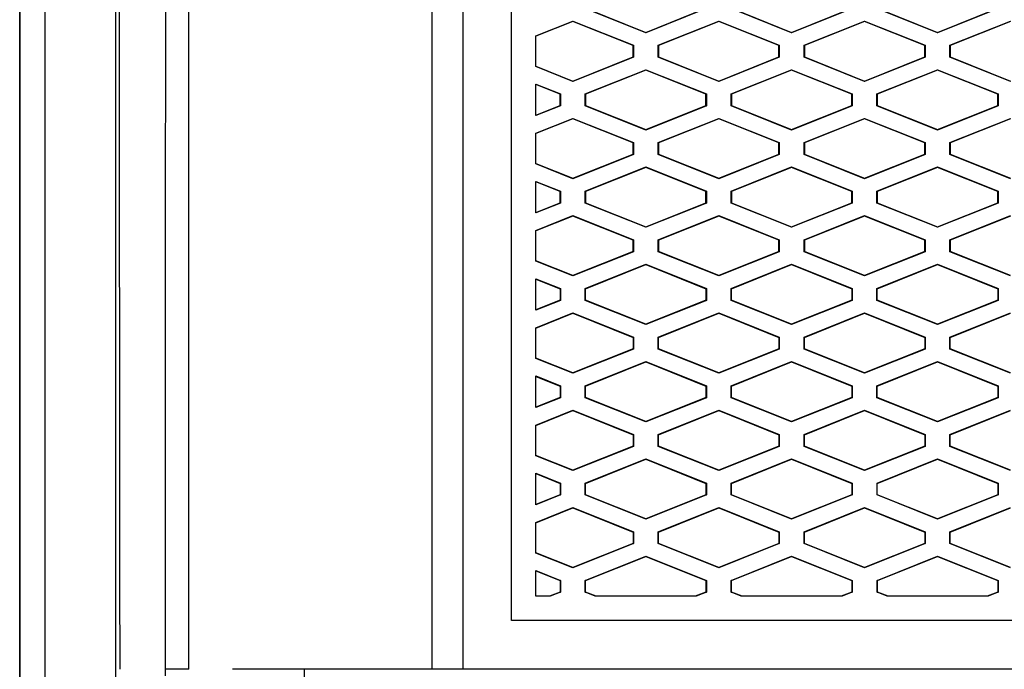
# Model space of a CAD drawing. Header units: millimetres. Extents: x -0.43 to 1.28, y -0.94 to 1.34.
# Tile 63 of 177: x 0.2464 to 0.2869, y 0.3258 to 0.3525. Entities that reach past the tile are written whole.
import ezdxf

# ---------------------------------------------------------------- set-up
doc = ezdxf.new("R2010")
doc.units = ezdxf.units.MM

msp = doc.modelspace()

# ---------------------------------------------------------------- linework, layer by layer
at = {"color": 7, "linetype": 'Continuous', "lineweight": 25}
for p, q in [((0.264615, 0.377079), (0.264616, 0.325797)), ((0.266616, 0.327797), (0.266615, 0.375707)), ((0.272137, 0.351967), (0.269646, 0.352963)), ((0.26966, 0.352973), (0.272137, 0.351982)), ((0.272137, 0.351982), (0.274613, 0.352973)), ((0.274627, 0.352963), (0.272137, 0.351967)), ((0.278137, 0.351967), (0.275646, 0.352963)), ((0.27566, 0.352973), (0.278137, 0.351982)), ((0.278137, 0.351982), (0.280613, 0.352973)), ((0.280627, 0.352963), (0.278137, 0.351967)), ((0.284137, 0.351967), (0.281646, 0.352963)), ((0.28166, 0.352973), (0.284137, 0.351982)), ((0.284137, 0.351982), (0.286613, 0.352973)), ((0.286627, 0.352963), (0.284137, 0.351967)), ((0.267616, 0.351838), (0.269137, 0.352447)), ((0.269137, 0.352431), (0.267616, 0.351823)), ((0.269137, 0.352447), (0.271627, 0.35145)), ((0.269137, 0.352447), (0.269137, 0.352431)), ((0.271614, 0.351441), (0.269137, 0.352431)), ((0.272646, 0.35145), (0.275137, 0.352447)), ((0.275137, 0.352432), (0.27266, 0.351441)), ((0.275137, 0.352447), (0.277627, 0.35145)), ((0.275137, 0.352447), (0.275137, 0.352432)), ((0.277614, 0.351441), (0.275137, 0.352432)), ((0.278646, 0.35145), (0.281137, 0.352447)), ((0.281137, 0.352432), (0.27866, 0.351441)), ((0.281137, 0.352447), (0.283627, 0.35145)), ((0.281137, 0.352447), (0.281137, 0.352432)), ((0.283614, 0.351441), (0.281137, 0.352432)), ((0.284646, 0.351451), (0.287137, 0.352447)), ((0.287137, 0.352432), (0.28466, 0.351441)), ((0.272137, 0.351967), (0.272137, 0.351982)), ((0.278137, 0.351982), (0.278137, 0.351967)), ((0.284137, 0.351982), (0.284137, 0.351967)), ((0.267616, 0.350575), (0.267616, 0.351838)), ((0.271614, 0.351441), (0.271627, 0.35145)), ((0.271614, 0.350973), (0.271614, 0.351441)), ((0.271627, 0.35145), (0.271627, 0.350963)), ((0.272646, 0.350963), (0.272646, 0.35145)), ((0.27266, 0.351441), (0.272646, 0.35145)), ((0.27266, 0.351441), (0.27266, 0.350973)), ((0.277614, 0.351441), (0.277627, 0.35145)), ((0.277614, 0.350973), (0.277614, 0.351441)), ((0.277627, 0.35145), (0.277627, 0.350963)), ((0.278646, 0.350963), (0.278646, 0.35145)), ((0.27866, 0.351441), (0.278646, 0.35145)), ((0.27866, 0.351441), (0.27866, 0.350973)), ((0.283614, 0.351441), (0.283627, 0.35145)), ((0.283614, 0.350973), (0.283614, 0.351441)), ((0.283627, 0.35145), (0.283627, 0.350963)), ((0.284646, 0.350963), (0.284646, 0.351451)), ((0.28466, 0.351441), (0.284646, 0.351451)), ((0.28466, 0.351441), (0.28466, 0.350973)), ((0.269137, 0.349982), (0.271614, 0.350973)), ((0.271627, 0.350963), (0.269137, 0.349967)), ((0.271614, 0.350973), (0.271627, 0.350963)), ((0.27266, 0.350973), (0.272646, 0.350963)), ((0.275137, 0.349967), (0.272646, 0.350963)), ((0.27266, 0.350973), (0.275137, 0.349982)), ((0.275137, 0.349982), (0.277614, 0.350973)), ((0.277627, 0.350963), (0.275137, 0.349967)), ((0.277614, 0.350973), (0.277627, 0.350963)), ((0.27866, 0.350973), (0.278646, 0.350963)), ((0.281137, 0.349967), (0.278646, 0.350963)), ((0.27866, 0.350973), (0.281137, 0.349982)), ((0.281137, 0.349982), (0.283614, 0.350973)), ((0.283627, 0.350963), (0.281137, 0.349967)), ((0.283614, 0.350973), (0.283627, 0.350963)), ((0.28466, 0.350973), (0.284646, 0.350963)), ((0.287137, 0.349967), (0.284646, 0.350963)), ((0.28466, 0.350973), (0.287137, 0.349982)), ((0.267616, 0.35059), (0.269137, 0.349982)), ((0.269137, 0.349967), (0.267616, 0.350575)), ((0.269646, 0.34945), (0.272137, 0.350447)), ((0.272137, 0.350432), (0.26966, 0.349441)), ((0.272137, 0.350447), (0.274628, 0.34945)), ((0.272137, 0.350432), (0.272137, 0.350447)), ((0.274614, 0.349441), (0.272137, 0.350432)), ((0.275646, 0.34945), (0.278137, 0.350447)), ((0.278137, 0.350432), (0.27566, 0.349441)), ((0.278137, 0.350447), (0.280628, 0.349451)), ((0.278137, 0.350432), (0.278137, 0.350447)), ((0.280614, 0.349441), (0.278137, 0.350432)), ((0.281646, 0.349451), (0.284137, 0.350447)), ((0.284137, 0.350432), (0.28166, 0.349441)), ((0.284137, 0.350447), (0.286628, 0.349451)), ((0.284137, 0.350432), (0.284137, 0.350447)), ((0.286614, 0.349441), (0.284137, 0.350432)), ((0.269137, 0.349982), (0.269137, 0.349967)), ((0.275137, 0.349982), (0.275137, 0.349967)), ((0.281137, 0.349982), (0.281137, 0.349967)), ((0.267616, 0.349855), (0.268628, 0.34945)), ((0.267616, 0.348558), (0.267616, 0.349855)), ((0.268614, 0.349441), (0.267616, 0.34984)), ((0.268628, 0.34945), (0.268614, 0.349441)), ((0.268614, 0.348973), (0.268614, 0.349441)), ((0.268628, 0.34945), (0.268628, 0.348963)), ((0.269646, 0.348963), (0.269646, 0.34945)), ((0.26966, 0.349441), (0.269646, 0.34945)), ((0.26966, 0.349441), (0.26966, 0.348973)), ((0.274614, 0.349441), (0.274628, 0.34945)), ((0.274614, 0.348973), (0.274614, 0.349441)), ((0.274628, 0.34945), (0.274628, 0.348963)), ((0.275646, 0.348963), (0.275646, 0.34945)), ((0.27566, 0.349441), (0.275646, 0.34945)), ((0.27566, 0.349441), (0.27566, 0.348973)), ((0.280628, 0.349451), (0.280614, 0.349441)), ((0.280614, 0.348973), (0.280614, 0.349441)), ((0.280628, 0.349451), (0.280628, 0.348963)), ((0.281646, 0.348963), (0.281646, 0.349451)), ((0.28166, 0.349441), (0.281646, 0.349451)), ((0.28166, 0.349441), (0.28166, 0.348973)), ((0.286628, 0.349451), (0.286614, 0.349441)), ((0.286614, 0.348973), (0.286614, 0.349441)), ((0.286628, 0.349451), (0.286628, 0.348963)), ((0.267616, 0.348573), (0.268614, 0.348973)), ((0.268628, 0.348963), (0.267616, 0.348558)), ((0.268614, 0.348973), (0.268628, 0.348963)), ((0.26966, 0.348973), (0.269646, 0.348963)), ((0.272137, 0.347967), (0.269646, 0.348963)), ((0.26966, 0.348973), (0.272137, 0.347982)), ((0.272137, 0.347982), (0.274614, 0.348973)), ((0.274628, 0.348963), (0.272137, 0.347967)), ((0.274614, 0.348973), (0.274628, 0.348963)), ((0.275646, 0.348963), (0.27566, 0.348973)), ((0.278137, 0.347967), (0.275646, 0.348963)), ((0.27566, 0.348973), (0.278137, 0.347982)), ((0.278137, 0.347982), (0.280614, 0.348973)), ((0.280628, 0.348963), (0.278137, 0.347967)), ((0.280614, 0.348973), (0.280628, 0.348963)), ((0.281646, 0.348963), (0.28166, 0.348973)), ((0.284137, 0.347967), (0.281646, 0.348963)), ((0.28166, 0.348973), (0.284137, 0.347982)), ((0.284137, 0.347982), (0.286614, 0.348973)), ((0.286628, 0.348963), (0.284137, 0.347967)), ((0.286614, 0.348973), (0.286628, 0.348963)), ((0.267616, 0.347838), (0.269137, 0.348447)), ((0.269137, 0.348431), (0.267616, 0.347823)), ((0.269137, 0.348447), (0.271628, 0.34745)), ((0.269137, 0.348447), (0.269137, 0.348431)), ((0.271614, 0.347441), (0.269137, 0.348431)), ((0.272646, 0.34745), (0.275137, 0.348447)), ((0.275137, 0.348432), (0.27266, 0.347441)), ((0.275137, 0.348447), (0.277628, 0.34745)), ((0.275137, 0.348447), (0.275137, 0.348432)), ((0.277614, 0.347441), (0.275137, 0.348432)), ((0.278646, 0.34745), (0.281137, 0.348447)), ((0.281137, 0.348432), (0.27866, 0.347441)), ((0.281137, 0.348447), (0.283628, 0.34745)), ((0.281137, 0.348447), (0.281137, 0.348432)), ((0.283614, 0.347441), (0.281137, 0.348432)), ((0.284646, 0.347451), (0.287137, 0.348447)), ((0.287137, 0.348432), (0.28466, 0.347441)), ((0.272137, 0.347967), (0.272137, 0.347982)), ((0.278137, 0.347982), (0.278137, 0.347967)), ((0.284137, 0.347982), (0.284137, 0.347967)), ((0.267616, 0.346575), (0.267616, 0.347838)), ((0.271614, 0.347441), (0.271628, 0.34745)), ((0.271614, 0.346973), (0.271614, 0.347441)), ((0.271628, 0.34745), (0.271628, 0.346963)), ((0.272646, 0.346963), (0.272646, 0.34745)), ((0.27266, 0.347441), (0.272646, 0.34745)), ((0.27266, 0.347441), (0.27266, 0.346973)), ((0.277614, 0.347441), (0.277628, 0.34745)), ((0.277614, 0.346973), (0.277614, 0.347441)), ((0.277628, 0.34745), (0.277628, 0.346963)), ((0.278646, 0.346963), (0.278646, 0.34745)), ((0.27866, 0.347441), (0.278646, 0.34745)), ((0.27866, 0.347441), (0.27866, 0.346973)), ((0.283614, 0.347441), (0.283628, 0.34745)), ((0.283614, 0.346973), (0.283614, 0.347441)), ((0.283628, 0.34745), (0.283628, 0.346963)), ((0.284646, 0.346963), (0.284646, 0.347451)), ((0.28466, 0.347441), (0.284646, 0.347451)), ((0.28466, 0.347441), (0.28466, 0.346973)), ((0.269137, 0.345982), (0.271614, 0.346973)), ((0.271628, 0.346963), (0.269137, 0.345967)), ((0.271614, 0.346973), (0.271628, 0.346963)), ((0.27266, 0.346973), (0.272646, 0.346963)), ((0.275137, 0.345967), (0.272646, 0.346963)), ((0.27266, 0.346973), (0.275137, 0.345982)), ((0.275137, 0.345982), (0.277614, 0.346973)), ((0.277628, 0.346963), (0.275137, 0.345967)), ((0.277614, 0.346973), (0.277628, 0.346963)), ((0.27866, 0.346973), (0.278646, 0.346963)), ((0.281137, 0.345967), (0.278646, 0.346963)), ((0.27866, 0.346973), (0.281137, 0.345982)), ((0.281137, 0.345982), (0.283614, 0.346973)), ((0.283628, 0.346963), (0.281137, 0.345967)), ((0.283614, 0.346973), (0.283628, 0.346963)), ((0.28466, 0.346973), (0.284646, 0.346963)), ((0.287137, 0.345967), (0.284646, 0.346963)), ((0.28466, 0.346973), (0.287137, 0.345982)), ((0.267616, 0.34659), (0.269137, 0.345982)), ((0.269137, 0.345967), (0.267616, 0.346575)), ((0.269646, 0.34545), (0.272137, 0.346447)), ((0.272137, 0.346432), (0.26966, 0.345441)), ((0.272137, 0.346447), (0.274628, 0.34545)), ((0.272137, 0.346432), (0.272137, 0.346447)), ((0.274614, 0.345441), (0.272137, 0.346432)), ((0.275646, 0.34545), (0.278137, 0.346447)), ((0.278137, 0.346432), (0.27566, 0.345441)), ((0.278137, 0.346447), (0.280628, 0.345451)), ((0.278137, 0.346432), (0.278137, 0.346447)), ((0.280614, 0.345441), (0.278137, 0.346432)), ((0.281646, 0.345451), (0.284137, 0.346447)), ((0.284137, 0.346432), (0.28166, 0.345441)), ((0.284137, 0.346447), (0.286628, 0.345451)), ((0.284137, 0.346432), (0.284137, 0.346447)), ((0.286614, 0.345441), (0.284137, 0.346432)), ((0.267616, 0.345855), (0.268628, 0.34545)), ((0.267616, 0.344558), (0.267616, 0.345855)), ((0.268614, 0.345441), (0.267616, 0.34584)), ((0.269137, 0.345982), (0.269137, 0.345967)), ((0.275137, 0.345982), (0.275137, 0.345967)), ((0.281137, 0.345982), (0.281137, 0.345967)), ((0.268628, 0.34545), (0.268614, 0.345441)), ((0.268614, 0.344973), (0.268614, 0.345441)), ((0.268628, 0.34545), (0.268628, 0.344963)), ((0.269646, 0.344963), (0.269646, 0.34545)), ((0.26966, 0.345441), (0.269646, 0.34545)), ((0.26966, 0.345441), (0.26966, 0.344973)), ((0.274614, 0.345441), (0.274628, 0.34545)), ((0.274614, 0.344973), (0.274614, 0.345441)), ((0.274628, 0.34545), (0.274628, 0.344963)), ((0.275646, 0.344963), (0.275646, 0.34545)), ((0.27566, 0.345441), (0.275646, 0.34545)), ((0.27566, 0.345441), (0.27566, 0.344973)), ((0.280628, 0.345451), (0.280614, 0.345441)), ((0.280614, 0.344973), (0.280614, 0.345441)), ((0.280628, 0.345451), (0.280628, 0.344963)), ((0.281646, 0.344963), (0.281646, 0.345451)), ((0.28166, 0.345441), (0.281646, 0.345451)), ((0.28166, 0.345441), (0.28166, 0.344973)), ((0.286628, 0.345451), (0.286614, 0.345441)), ((0.286614, 0.344973), (0.286614, 0.345441)), ((0.286628, 0.345451), (0.286628, 0.344963)), ((0.267616, 0.344573), (0.268614, 0.344973)), ((0.268628, 0.344963), (0.267616, 0.344558)), ((0.268614, 0.344973), (0.268628, 0.344963)), ((0.26966, 0.344973), (0.269646, 0.344963)), ((0.272137, 0.343967), (0.269646, 0.344963)), ((0.26966, 0.344973), (0.272137, 0.343982)), ((0.272137, 0.343982), (0.274614, 0.344973)), ((0.274628, 0.344963), (0.272137, 0.343967)), ((0.274614, 0.344973), (0.274628, 0.344963)), ((0.275646, 0.344963), (0.27566, 0.344973)), ((0.278137, 0.343967), (0.275646, 0.344963)), ((0.27566, 0.344973), (0.278137, 0.343982)), ((0.278137, 0.343982), (0.280614, 0.344973)), ((0.280628, 0.344963), (0.278137, 0.343967)), ((0.280614, 0.344973), (0.280628, 0.344963)), ((0.281646, 0.344963), (0.28166, 0.344973)), ((0.284137, 0.343967), (0.281646, 0.344963)), ((0.28166, 0.344973), (0.284137, 0.343982)), ((0.284137, 0.343982), (0.286614, 0.344973)), ((0.286628, 0.344963), (0.284137, 0.343967)), ((0.286614, 0.344973), (0.286628, 0.344963)), ((0.267616, 0.343838), (0.269137, 0.344447)), ((0.269137, 0.344431), (0.267616, 0.343823)), ((0.269137, 0.344447), (0.271628, 0.34345)), ((0.269137, 0.344447), (0.269137, 0.344431)), ((0.271614, 0.343441), (0.269137, 0.344431)), ((0.272646, 0.34345), (0.275137, 0.344447)), ((0.275137, 0.344432), (0.27266, 0.343441)), ((0.275137, 0.344447), (0.277628, 0.34345)), ((0.275137, 0.344447), (0.275137, 0.344432)), ((0.277614, 0.343441), (0.275137, 0.344432)), ((0.278646, 0.34345), (0.281137, 0.344447)), ((0.281137, 0.344432), (0.27866, 0.343441)), ((0.281137, 0.344447), (0.283628, 0.34345)), ((0.281137, 0.344447), (0.281137, 0.344432)), ((0.283614, 0.343441), (0.281137, 0.344432)), ((0.284646, 0.343451), (0.287137, 0.344447)), ((0.287137, 0.344432), (0.28466, 0.343441)), ((0.267616, 0.342575), (0.267616, 0.343838)), ((0.272137, 0.343967), (0.272137, 0.343982)), ((0.278137, 0.343982), (0.278137, 0.343967)), ((0.284137, 0.343982), (0.284137, 0.343967)), ((0.271614, 0.343441), (0.271628, 0.34345)), ((0.271614, 0.342973), (0.271614, 0.343441)), ((0.271628, 0.34345), (0.271628, 0.342963)), ((0.272646, 0.342963), (0.272646, 0.34345)), ((0.27266, 0.343441), (0.272646, 0.34345)), ((0.27266, 0.343441), (0.27266, 0.342973)), ((0.277614, 0.343441), (0.277628, 0.34345)), ((0.277614, 0.342973), (0.277614, 0.343441)), ((0.277628, 0.34345), (0.277628, 0.342963)), ((0.278646, 0.342963), (0.278646, 0.34345)), ((0.27866, 0.343441), (0.278646, 0.34345)), ((0.27866, 0.343441), (0.27866, 0.342973)), ((0.283614, 0.343441), (0.283628, 0.34345)), ((0.283614, 0.342973), (0.283614, 0.343441)), ((0.283628, 0.34345), (0.283628, 0.342963)), ((0.284646, 0.342963), (0.284646, 0.343451)), ((0.28466, 0.343441), (0.284646, 0.343451)), ((0.28466, 0.343441), (0.28466, 0.342973)), ((0.269137, 0.341982), (0.267616, 0.34259)), ((0.271614, 0.342973), (0.269137, 0.341982)), ((0.271628, 0.342963), (0.269137, 0.341967)), ((0.271614, 0.342973), (0.271628, 0.342963)), ((0.27266, 0.342973), (0.272646, 0.342963)), ((0.275137, 0.341967), (0.272646, 0.342963)), ((0.275137, 0.341982), (0.27266, 0.342973)), ((0.277614, 0.342973), (0.275137, 0.341982)), ((0.277628, 0.342963), (0.275137, 0.341967)), ((0.277614, 0.342973), (0.277628, 0.342963)), ((0.27866, 0.342973), (0.278646, 0.342963)), ((0.281137, 0.341967), (0.278646, 0.342963)), ((0.281137, 0.341982), (0.27866, 0.342973)), ((0.283614, 0.342973), (0.281137, 0.341982)), ((0.283628, 0.342963), (0.281137, 0.341967)), ((0.283614, 0.342973), (0.283628, 0.342963)), ((0.28466, 0.342973), (0.284646, 0.342963)), ((0.287137, 0.341967), (0.284646, 0.342963)), ((0.287137, 0.341982), (0.28466, 0.342973)), ((0.269137, 0.341967), (0.267616, 0.342575)), ((0.269646, 0.34145), (0.272137, 0.342447)), ((0.26966, 0.341441), (0.272137, 0.342432)), ((0.272137, 0.342447), (0.274628, 0.34145)), ((0.272137, 0.342432), (0.272137, 0.342447)), ((0.272137, 0.342432), (0.274614, 0.341441)), ((0.275646, 0.34145), (0.278137, 0.342447)), ((0.27566, 0.341441), (0.278137, 0.342432)), ((0.278137, 0.342447), (0.280628, 0.341451)), ((0.278137, 0.342432), (0.278137, 0.342447)), ((0.278137, 0.342432), (0.280614, 0.341441)), ((0.281646, 0.341451), (0.284137, 0.342447)), ((0.28166, 0.341441), (0.284137, 0.342432)), ((0.284137, 0.342447), (0.286628, 0.341451)), ((0.284137, 0.342432), (0.284137, 0.342447)), ((0.284137, 0.342432), (0.286614, 0.341441)), ((0.267616, 0.341855), (0.268628, 0.34145)), ((0.267616, 0.340558), (0.267616, 0.341855)), ((0.267616, 0.34184), (0.268614, 0.341441)), ((0.269137, 0.341982), (0.269137, 0.341967)), ((0.275137, 0.341982), (0.275137, 0.341967)), ((0.281137, 0.341982), (0.281137, 0.341967)), ((0.268628, 0.34145), (0.268614, 0.341441)), ((0.268614, 0.341441), (0.268614, 0.340973)), ((0.268628, 0.34145), (0.268628, 0.340963)), ((0.269646, 0.340963), (0.269646, 0.34145)), ((0.26966, 0.341441), (0.269646, 0.34145)), ((0.26966, 0.340973), (0.26966, 0.341441)), ((0.274614, 0.341441), (0.274628, 0.34145)), ((0.274614, 0.341441), (0.274614, 0.340973)), ((0.274628, 0.34145), (0.274628, 0.340963)), ((0.275646, 0.340963), (0.275646, 0.34145)), ((0.27566, 0.341441), (0.275646, 0.34145)), ((0.27566, 0.340973), (0.27566, 0.341441)), ((0.280628, 0.341451), (0.280614, 0.341441)), ((0.280614, 0.341441), (0.280614, 0.340973)), ((0.280628, 0.341451), (0.280628, 0.340963)), ((0.281646, 0.340963), (0.281646, 0.341451)), ((0.28166, 0.341441), (0.281646, 0.341451)), ((0.28166, 0.340973), (0.28166, 0.341441)), ((0.286628, 0.341451), (0.286614, 0.341441)), ((0.286614, 0.341441), (0.286614, 0.340973)), ((0.286628, 0.341451), (0.286628, 0.340963)), ((0.268614, 0.340973), (0.267616, 0.340573)), ((0.268628, 0.340963), (0.267616, 0.340558)), ((0.268614, 0.340973), (0.268628, 0.340963)), ((0.26966, 0.340973), (0.269646, 0.340963)), ((0.272137, 0.339967), (0.269646, 0.340963)), ((0.272137, 0.339982), (0.26966, 0.340973)), ((0.274614, 0.340973), (0.272137, 0.339982)), ((0.274628, 0.340963), (0.272137, 0.339967)), ((0.274614, 0.340973), (0.274628, 0.340963)), ((0.275646, 0.340963), (0.27566, 0.340973)), ((0.278137, 0.339967), (0.275646, 0.340963)), ((0.278137, 0.339982), (0.27566, 0.340973)), ((0.280614, 0.340973), (0.278137, 0.339982)), ((0.280628, 0.340963), (0.278137, 0.339967)), ((0.280614, 0.340973), (0.280628, 0.340963)), ((0.281646, 0.340963), (0.28166, 0.340973)), ((0.284137, 0.339967), (0.281646, 0.340963)), ((0.284137, 0.339982), (0.28166, 0.340973)), ((0.286614, 0.340973), (0.284137, 0.339982)), ((0.286628, 0.340963), (0.284137, 0.339967)), ((0.286614, 0.340973), (0.286628, 0.340963)), ((0.267616, 0.339838), (0.269137, 0.340447)), ((0.267616, 0.339823), (0.269137, 0.340431)), ((0.269137, 0.340447), (0.271628, 0.33945)), ((0.269137, 0.340447), (0.269137, 0.340431)), ((0.269137, 0.340431), (0.271614, 0.339441)), ((0.272646, 0.33945), (0.275137, 0.340447)), ((0.27266, 0.339441), (0.275137, 0.340432)), ((0.275137, 0.340447), (0.277628, 0.33945)), ((0.275137, 0.340447), (0.275137, 0.340432)), ((0.275137, 0.340432), (0.277614, 0.339441)), ((0.278646, 0.33945), (0.281137, 0.340447)), ((0.27866, 0.339441), (0.281137, 0.340432)), ((0.281137, 0.340447), (0.283628, 0.33945)), ((0.281137, 0.340447), (0.281137, 0.340432)), ((0.281137, 0.340432), (0.283614, 0.339441)), ((0.284646, 0.339451), (0.287137, 0.340447)), ((0.28466, 0.339441), (0.287137, 0.340432)), ((0.267616, 0.338575), (0.267616, 0.339838)), ((0.272137, 0.339967), (0.272137, 0.339982)), ((0.278137, 0.339982), (0.278137, 0.339967)), ((0.284137, 0.339982), (0.284137, 0.339967)), ((0.271614, 0.339441), (0.271628, 0.33945)), ((0.271614, 0.339441), (0.271614, 0.338973)), ((0.271628, 0.33945), (0.271628, 0.338963)), ((0.272646, 0.338963), (0.272646, 0.33945)), ((0.27266, 0.339441), (0.272646, 0.33945)), ((0.27266, 0.338973), (0.27266, 0.339441)), ((0.277614, 0.339441), (0.277628, 0.33945)), ((0.277614, 0.339441), (0.277614, 0.338973)), ((0.277628, 0.33945), (0.277628, 0.338963)), ((0.278646, 0.338963), (0.278646, 0.33945)), ((0.27866, 0.339441), (0.278646, 0.33945)), ((0.27866, 0.338973), (0.27866, 0.339441)), ((0.283614, 0.339441), (0.283628, 0.33945)), ((0.283614, 0.339441), (0.283614, 0.338973)), ((0.283628, 0.33945), (0.283628, 0.338963)), ((0.284646, 0.338963), (0.284646, 0.339451)), ((0.28466, 0.339441), (0.284646, 0.339451)), ((0.28466, 0.338973), (0.28466, 0.339441)), ((0.271614, 0.338973), (0.269137, 0.337982)), ((0.271628, 0.338963), (0.269137, 0.337967)), ((0.271614, 0.338973), (0.271628, 0.338963)), ((0.27266, 0.338973), (0.272646, 0.338963)), ((0.275137, 0.337967), (0.272646, 0.338963)), ((0.275137, 0.337982), (0.27266, 0.338973)), ((0.277614, 0.338973), (0.275137, 0.337982)), ((0.277628, 0.338963), (0.275137, 0.337967)), ((0.277614, 0.338973), (0.277628, 0.338963)), ((0.27866, 0.338973), (0.278646, 0.338963)), ((0.281137, 0.337967), (0.278646, 0.338963)), ((0.281137, 0.337982), (0.27866, 0.338973)), ((0.283614, 0.338973), (0.281137, 0.337982)), ((0.283628, 0.338963), (0.281137, 0.337967)), ((0.283614, 0.338973), (0.283628, 0.338963)), ((0.28466, 0.338973), (0.284646, 0.338963)), ((0.287137, 0.337967), (0.284646, 0.338963)), ((0.287137, 0.337982), (0.28466, 0.338973)), ((0.269137, 0.337982), (0.267616, 0.33859)), ((0.269137, 0.337967), (0.267616, 0.338575)), ((0.269646, 0.33745), (0.272137, 0.338447)), ((0.26966, 0.337441), (0.272137, 0.338432)), ((0.272137, 0.338447), (0.274628, 0.33745)), ((0.272137, 0.338432), (0.272137, 0.338447)), ((0.272137, 0.338432), (0.274614, 0.337441)), ((0.275646, 0.33745), (0.278137, 0.338447)), ((0.27566, 0.337441), (0.278137, 0.338432)), ((0.278137, 0.338447), (0.280628, 0.337451)), ((0.278137, 0.338432), (0.278137, 0.338447)), ((0.278137, 0.338432), (0.280614, 0.337441)), ((0.281646, 0.337451), (0.284137, 0.338447)), ((0.28166, 0.337441), (0.284137, 0.338432)), ((0.284137, 0.338447), (0.286628, 0.337451)), ((0.284137, 0.338432), (0.284137, 0.338447)), ((0.284137, 0.338432), (0.286614, 0.337441)), ((0.267616, 0.337855), (0.268628, 0.33745)), ((0.267616, 0.336558), (0.267616, 0.337855)), ((0.267616, 0.33784), (0.268614, 0.337441)), ((0.269137, 0.337982), (0.269137, 0.337967)), ((0.275137, 0.337982), (0.275137, 0.337967)), ((0.281137, 0.337982), (0.281137, 0.337967)), ((0.268628, 0.33745), (0.268614, 0.337441)), ((0.268614, 0.337441), (0.268614, 0.336973)), ((0.268628, 0.33745), (0.268628, 0.336963)), ((0.269646, 0.336963), (0.269646, 0.33745)), ((0.26966, 0.337441), (0.269646, 0.33745)), ((0.26966, 0.336973), (0.26966, 0.337441)), ((0.274614, 0.337441), (0.274628, 0.33745)), ((0.274614, 0.337441), (0.274614, 0.336973)), ((0.274628, 0.33745), (0.274628, 0.336963)), ((0.275646, 0.336963), (0.275646, 0.33745)), ((0.27566, 0.337441), (0.275646, 0.33745)), ((0.27566, 0.336973), (0.27566, 0.337441)), ((0.280628, 0.337451), (0.280614, 0.337441)), ((0.280614, 0.337441), (0.280614, 0.336973)), ((0.280628, 0.337451), (0.280628, 0.336963)), ((0.281646, 0.336963), (0.281646, 0.337451)), ((0.28166, 0.337441), (0.281646, 0.337451)), ((0.28166, 0.336973), (0.28166, 0.337441)), ((0.286628, 0.337451), (0.286614, 0.337441)), ((0.286614, 0.337441), (0.286614, 0.336973)), ((0.286628, 0.337451), (0.286628, 0.336963)), ((0.268614, 0.336973), (0.267616, 0.336573)), ((0.268628, 0.336963), (0.267616, 0.336558)), ((0.268614, 0.336973), (0.268628, 0.336963)), ((0.26966, 0.336973), (0.269646, 0.336963)), ((0.272137, 0.335967), (0.269646, 0.336963)), ((0.272137, 0.335982), (0.26966, 0.336973)), ((0.274614, 0.336973), (0.272137, 0.335982)), ((0.274628, 0.336963), (0.272137, 0.335967)), ((0.274614, 0.336973), (0.274628, 0.336963)), ((0.275646, 0.336963), (0.27566, 0.336973)), ((0.278137, 0.335967), (0.275646, 0.336963)), ((0.278137, 0.335982), (0.27566, 0.336973)), ((0.280614, 0.336973), (0.278137, 0.335982)), ((0.280628, 0.336963), (0.278137, 0.335967)), ((0.280614, 0.336973), (0.280628, 0.336963)), ((0.281646, 0.336963), (0.28166, 0.336973)), ((0.284137, 0.335967), (0.281646, 0.336963)), ((0.284137, 0.335982), (0.28166, 0.336973)), ((0.286614, 0.336973), (0.284137, 0.335982)), ((0.286628, 0.336963), (0.284137, 0.335967)), ((0.286614, 0.336973), (0.286628, 0.336963)), ((0.267616, 0.335838), (0.269137, 0.336447)), ((0.267616, 0.335823), (0.269137, 0.336431)), ((0.269137, 0.336447), (0.271628, 0.33545)), ((0.269137, 0.336447), (0.269137, 0.336431)), ((0.269137, 0.336431), (0.271614, 0.335441)), ((0.272646, 0.33545), (0.275137, 0.336447)), ((0.27266, 0.335441), (0.275137, 0.336432)), ((0.275137, 0.336447), (0.277628, 0.33545)), ((0.275137, 0.336447), (0.275137, 0.336432)), ((0.275137, 0.336432), (0.277614, 0.335441)), ((0.278646, 0.33545), (0.281137, 0.336447)), ((0.27866, 0.335441), (0.281137, 0.336432)), ((0.281137, 0.336447), (0.283628, 0.33545)), ((0.281137, 0.336447), (0.281137, 0.336432)), ((0.281137, 0.336432), (0.283614, 0.335441)), ((0.284646, 0.335451), (0.287137, 0.336447)), ((0.28466, 0.335441), (0.287137, 0.336432)), ((0.267616, 0.334575), (0.267616, 0.335838)), ((0.272137, 0.335967), (0.272137, 0.335982)), ((0.278137, 0.335982), (0.278137, 0.335967)), ((0.284137, 0.335982), (0.284137, 0.335967)), ((0.271614, 0.335441), (0.271628, 0.33545)), ((0.271614, 0.335441), (0.271614, 0.334973)), ((0.271628, 0.33545), (0.271628, 0.334963)), ((0.272646, 0.334963), (0.272646, 0.33545)), ((0.27266, 0.335441), (0.272646, 0.33545)), ((0.27266, 0.334973), (0.27266, 0.335441)), ((0.277614, 0.335441), (0.277628, 0.33545)), ((0.277614, 0.335441), (0.277614, 0.334973)), ((0.277628, 0.33545), (0.277628, 0.334963)), ((0.278646, 0.334963), (0.278646, 0.33545)), ((0.27866, 0.335441), (0.278646, 0.33545)), ((0.27866, 0.334973), (0.27866, 0.335441)), ((0.283614, 0.335441), (0.283628, 0.33545)), ((0.283614, 0.335441), (0.283614, 0.334973)), ((0.283628, 0.33545), (0.283628, 0.334963)), ((0.284646, 0.334963), (0.284646, 0.335451)), ((0.28466, 0.335441), (0.284646, 0.335451)), ((0.28466, 0.334973), (0.28466, 0.335441)), ((0.271614, 0.334973), (0.269137, 0.333982)), ((0.271628, 0.334963), (0.269137, 0.333967)), ((0.271614, 0.334973), (0.271628, 0.334963)), ((0.27266, 0.334973), (0.272646, 0.334963)), ((0.275137, 0.333967), (0.272646, 0.334963)), ((0.275137, 0.333982), (0.27266, 0.334973)), ((0.277614, 0.334973), (0.275137, 0.333982)), ((0.277628, 0.334963), (0.275137, 0.333967)), ((0.277614, 0.334973), (0.277628, 0.334963)), ((0.27866, 0.334973), (0.278646, 0.334963)), ((0.281137, 0.333967), (0.278646, 0.334963)), ((0.281137, 0.333982), (0.27866, 0.334973)), ((0.283614, 0.334973), (0.281137, 0.333982)), ((0.283628, 0.334963), (0.281137, 0.333967)), ((0.283614, 0.334973), (0.283628, 0.334963)), ((0.28466, 0.334973), (0.284646, 0.334963)), ((0.287137, 0.333967), (0.284646, 0.334963)), ((0.287137, 0.333982), (0.28466, 0.334973)), ((0.269137, 0.333982), (0.267616, 0.33459)), ((0.269137, 0.333967), (0.267616, 0.334575)), ((0.269647, 0.33345), (0.272137, 0.334447)), ((0.26966, 0.333441), (0.272137, 0.334432)), ((0.272137, 0.334447), (0.274628, 0.33345)), ((0.272137, 0.334432), (0.272137, 0.334447)), ((0.272137, 0.334432), (0.274614, 0.333441)), ((0.275647, 0.33345), (0.278137, 0.334447)), ((0.27566, 0.333441), (0.278137, 0.334432)), ((0.278137, 0.334447), (0.280628, 0.333451)), ((0.278137, 0.334432), (0.278137, 0.334447)), ((0.278137, 0.334432), (0.280614, 0.333441)), ((0.281647, 0.333451), (0.284137, 0.334447)), ((0.28166, 0.333441), (0.284137, 0.334432)), ((0.284137, 0.334447), (0.286628, 0.333451)), ((0.284137, 0.334432), (0.284137, 0.334447)), ((0.284137, 0.334432), (0.286614, 0.333441)), ((0.267616, 0.333855), (0.268628, 0.33345)), ((0.267616, 0.332558), (0.267616, 0.333855)), ((0.267616, 0.33384), (0.268614, 0.333441)), ((0.269137, 0.333982), (0.269137, 0.333967)), ((0.275137, 0.333982), (0.275137, 0.333967)), ((0.281137, 0.333982), (0.281137, 0.333967)), ((0.268628, 0.33345), (0.268614, 0.333441)), ((0.268614, 0.333441), (0.268614, 0.332973)), ((0.268628, 0.33345), (0.268628, 0.332963)), ((0.269647, 0.332963), (0.269647, 0.33345)), ((0.26966, 0.333441), (0.269647, 0.33345)), ((0.26966, 0.332973), (0.26966, 0.333441)), ((0.274614, 0.333441), (0.274628, 0.33345)), ((0.274614, 0.333441), (0.274614, 0.332973)), ((0.274628, 0.33345), (0.274628, 0.332963)), ((0.275647, 0.332963), (0.275647, 0.33345)), ((0.27566, 0.333441), (0.275647, 0.33345)), ((0.27566, 0.332973), (0.27566, 0.333441)), ((0.280614, 0.333441), (0.280628, 0.333451)), ((0.280614, 0.333441), (0.280614, 0.332973)), ((0.280628, 0.333451), (0.280628, 0.332963)), ((0.281647, 0.332963), (0.281647, 0.333451)), ((0.28166, 0.333441), (0.281647, 0.333451)), ((0.28166, 0.332973), (0.28166, 0.333441)), ((0.286614, 0.333441), (0.286628, 0.333451)), ((0.286614, 0.333441), (0.286614, 0.332973)), ((0.286628, 0.333451), (0.286628, 0.332963)), ((0.268614, 0.332973), (0.267616, 0.332573)), ((0.268628, 0.332963), (0.267616, 0.332558)), ((0.268614, 0.332973), (0.268628, 0.332963)), ((0.26966, 0.332973), (0.269647, 0.332963)), ((0.272137, 0.331967), (0.269647, 0.332963)), ((0.272137, 0.331982), (0.26966, 0.332973)), ((0.274614, 0.332973), (0.272137, 0.331982)), ((0.274628, 0.332963), (0.272137, 0.331967)), ((0.274614, 0.332973), (0.274628, 0.332963)), ((0.27566, 0.332973), (0.275647, 0.332963)), ((0.278137, 0.331967), (0.275647, 0.332963)), ((0.278137, 0.331982), (0.27566, 0.332973)), ((0.280614, 0.332973), (0.278137, 0.331982)), ((0.280628, 0.332963), (0.278137, 0.331967)), ((0.280614, 0.332973), (0.280628, 0.332963)), ((0.28166, 0.332973), (0.281647, 0.332963)), ((0.284137, 0.331967), (0.281647, 0.332963)), ((0.284137, 0.331982), (0.28166, 0.332973)), ((0.286614, 0.332973), (0.284137, 0.331982)), ((0.286628, 0.332963), (0.284137, 0.331967)), ((0.286614, 0.332973), (0.286628, 0.332963)), ((0.267616, 0.331838), (0.269137, 0.332447)), ((0.267616, 0.331823), (0.269137, 0.332431)), ((0.269137, 0.332447), (0.271628, 0.33145)), ((0.269137, 0.332447), (0.269137, 0.332431)), ((0.269137, 0.332431), (0.271614, 0.331441)), ((0.272647, 0.33145), (0.275137, 0.332447)), ((0.272661, 0.331441), (0.275137, 0.332432)), ((0.275137, 0.332447), (0.277628, 0.33145)), ((0.275137, 0.332447), (0.275137, 0.332432)), ((0.275137, 0.332432), (0.277614, 0.331441)), ((0.278647, 0.33145), (0.281137, 0.332447)), ((0.278661, 0.331441), (0.281137, 0.332432)), ((0.281137, 0.332447), (0.283628, 0.33145)), ((0.281137, 0.332447), (0.281137, 0.332432)), ((0.281137, 0.332432), (0.283614, 0.331441)), ((0.284647, 0.331451), (0.287137, 0.332447)), ((0.284661, 0.331441), (0.287137, 0.332432)), ((0.267616, 0.330575), (0.267616, 0.331838)), ((0.272137, 0.331967), (0.272137, 0.331982)), ((0.278137, 0.331967), (0.278137, 0.331982)), ((0.284137, 0.331967), (0.284137, 0.331982)), ((0.271614, 0.331441), (0.271628, 0.33145)), ((0.271614, 0.331441), (0.271614, 0.330973)), ((0.271628, 0.33145), (0.271628, 0.330963)), ((0.272647, 0.330963), (0.272647, 0.33145)), ((0.272661, 0.331441), (0.272647, 0.33145)), ((0.272661, 0.330973), (0.272661, 0.331441)), ((0.277614, 0.331441), (0.277628, 0.33145)), ((0.277614, 0.331441), (0.277614, 0.330973)), ((0.277628, 0.33145), (0.277628, 0.330963)), ((0.278647, 0.330963), (0.278647, 0.33145)), ((0.278661, 0.331441), (0.278647, 0.33145)), ((0.278661, 0.330973), (0.278661, 0.331441)), ((0.283614, 0.331441), (0.283628, 0.33145)), ((0.283614, 0.331441), (0.283614, 0.330973)), ((0.283628, 0.33145), (0.283628, 0.330963)), ((0.284647, 0.330963), (0.284647, 0.331451)), ((0.284661, 0.331441), (0.284647, 0.331451)), ((0.284661, 0.330973), (0.284661, 0.331441)), ((0.271614, 0.330973), (0.269137, 0.329982)), ((0.271628, 0.330963), (0.269137, 0.329967)), ((0.271614, 0.330973), (0.271628, 0.330963)), ((0.272661, 0.330973), (0.272647, 0.330963)), ((0.275137, 0.329967), (0.272647, 0.330963)), ((0.275137, 0.329982), (0.272661, 0.330973)), ((0.277614, 0.330973), (0.275137, 0.329982)), ((0.277628, 0.330963), (0.275137, 0.329967)), ((0.277614, 0.330973), (0.277628, 0.330963)), ((0.278661, 0.330973), (0.278647, 0.330963)), ((0.281137, 0.329967), (0.278647, 0.330963)), ((0.281137, 0.329982), (0.278661, 0.330973)), ((0.283614, 0.330973), (0.281137, 0.329982)), ((0.283628, 0.330963), (0.281137, 0.329967)), ((0.283614, 0.330973), (0.283628, 0.330963)), ((0.284661, 0.330973), (0.284647, 0.330963)), ((0.287137, 0.329967), (0.284647, 0.330963)), ((0.287137, 0.329982), (0.284661, 0.330973)), ((0.269137, 0.329982), (0.267616, 0.33059)), ((0.269137, 0.329967), (0.267616, 0.330575)), ((0.269647, 0.32945), (0.272137, 0.330447)), ((0.269661, 0.329441), (0.272137, 0.330432)), ((0.272137, 0.330447), (0.274628, 0.32945)), ((0.272137, 0.330432), (0.272137, 0.330447)), ((0.272137, 0.330432), (0.274614, 0.329441)), ((0.275647, 0.32945), (0.278137, 0.330447)), ((0.275661, 0.329441), (0.278137, 0.330432)), ((0.278137, 0.330447), (0.280628, 0.329451)), ((0.278137, 0.330432), (0.278137, 0.330447)), ((0.278137, 0.330432), (0.280614, 0.329441)), ((0.281647, 0.329451), (0.284137, 0.330447)), ((0.281661, 0.329441), (0.284137, 0.330432)), ((0.284137, 0.330447), (0.286628, 0.329451)), ((0.284137, 0.330432), (0.284137, 0.330447)), ((0.284137, 0.330432), (0.286614, 0.329441)), ((0.267616, 0.329855), (0.268628, 0.32945)), ((0.267616, 0.328797), (0.267616, 0.329855)), ((0.267616, 0.32984), (0.268614, 0.329441)), ((0.269137, 0.329982), (0.269137, 0.329967)), ((0.275137, 0.329982), (0.275137, 0.329967)), ((0.281137, 0.329982), (0.281137, 0.329967)), ((0.268628, 0.32945), (0.268614, 0.329441)), ((0.268614, 0.329441), (0.268614, 0.328973)), ((0.268628, 0.32945), (0.268628, 0.328963)), ((0.269647, 0.328963), (0.269647, 0.32945)), ((0.269661, 0.329441), (0.269647, 0.32945)), ((0.269661, 0.328973), (0.269661, 0.329441)), ((0.274614, 0.329441), (0.274628, 0.32945)), ((0.274614, 0.329441), (0.274614, 0.328973)), ((0.274628, 0.32945), (0.274628, 0.328963)), ((0.275647, 0.328963), (0.275647, 0.32945)), ((0.275661, 0.329441), (0.275647, 0.32945)), ((0.275661, 0.328973), (0.275661, 0.329441)), ((0.280614, 0.329441), (0.280628, 0.329451)), ((0.280614, 0.329441), (0.280614, 0.328973)), ((0.280628, 0.329451), (0.280628, 0.328963)), ((0.281647, 0.328963), (0.281647, 0.329451)), ((0.281661, 0.329441), (0.281647, 0.329451)), ((0.281661, 0.328973), (0.281661, 0.329441)), ((0.286614, 0.329441), (0.286628, 0.329451)), ((0.286614, 0.329441), (0.286614, 0.328973)), ((0.286628, 0.329451), (0.286628, 0.328963)), ((0.268614, 0.328973), (0.268174, 0.328797)), ((0.268628, 0.328963), (0.268212, 0.328797)), ((0.268614, 0.328973), (0.268628, 0.328963)), ((0.269647, 0.328963), (0.269661, 0.328973)), ((0.270062, 0.328797), (0.269647, 0.328963)), ((0.2701, 0.328797), (0.269661, 0.328973)), ((0.274614, 0.328973), (0.274174, 0.328797)), ((0.274628, 0.328963), (0.274212, 0.328797)), ((0.274614, 0.328973), (0.274628, 0.328963)), ((0.275647, 0.328963), (0.275661, 0.328973)), ((0.276062, 0.328797), (0.275647, 0.328963)), ((0.2761, 0.328797), (0.275661, 0.328973)), ((0.280614, 0.328973), (0.280174, 0.328797)), ((0.280628, 0.328963), (0.280212, 0.328797)), ((0.280614, 0.328973), (0.280628, 0.328963)), ((0.281647, 0.328963), (0.281661, 0.328973)), ((0.282062, 0.328797), (0.281647, 0.328963)), ((0.2821, 0.328797), (0.281661, 0.328973)), ((0.286614, 0.328973), (0.286174, 0.328797)), ((0.286628, 0.328963), (0.286212, 0.328797)), ((0.286614, 0.328973), (0.286628, 0.328963)), ((0.268212, 0.328797), (0.267616, 0.328797)), ((0.274212, 0.328797), (0.270062, 0.328797)), ((0.280212, 0.328797), (0.276062, 0.328797)), ((0.286212, 0.328797), (0.282062, 0.328797)), ((0.319661, 0.327797), (0.266616, 0.327797)), ((0.252374, 0.325797), (0.252374, 0.325529)), ((0.253339, 0.325797), (0.252374, 0.325797)), ((0.257589, 0.325797), (0.255139, 0.325797)), ((0.258089, 0.325797), (0.258089, 0.324213))]:
    msp.add_line(p, q, dxfattribs=at)
at = {"color": 7, "linetype": 'Continuous', "lineweight": 25, "flags": 128}
msp.add_lwpolyline([(0.252386, 0.37708), (0.252384, 0.370687), (0.252382, 0.364288), (0.25238, 0.357884), (0.252379, 0.351475), (0.252377, 0.345061), (0.252376, 0.338643), (0.252375, 0.332222), (0.252374, 0.325797)], dxfattribs=at)
at = {"color": 7, "linetype": 'Continuous', "lineweight": 25}
for points, knots in [([(0.250339, 0.189966), (0.250339, 0.221532), (0.250338, 0.253184), (0.250337, 0.316269), (0.250337, 0.347701), (0.250337, 0.378828)], [0, 0, 0, 0, 0.5, 0.5, 1, 1, 1, 1]), ([(0.263338, 0.378757), (0.263338, 0.36996), (0.263338, 0.361145), (0.263339, 0.343488), (0.263339, 0.334647), (0.263339, 0.325797)], [0, 0, 0, 0, 0.5, 0.5, 1, 1, 1, 1]), ([(0.246392, 0.37721), (0.246392, 0.368884), (0.246393, 0.360538), (0.246394, 0.343808), (0.246394, 0.335425), (0.246395, 0.318633), (0.246395, 0.310221), (0.246396, 0.293379), (0.246396, 0.284949), (0.246396, 0.27651)], [0, 0, 0, 0, 0.25, 0.25, 0.5, 0.5, 0.75, 0.75, 1, 1, 1, 1]), ([(0.247441, 0.276585), (0.247441, 0.277486), (0.247441, 0.279276), (0.247441, 0.281943), (0.247441, 0.284573), (0.247441, 0.287167), (0.247441, 0.289724), (0.247441, 0.292245), (0.247441, 0.294729), (0.247441, 0.297177), (0.247441, 0.299588), (0.247441, 0.301963), (0.247441, 0.304302), (0.247441, 0.306603), (0.247441, 0.308869), (0.247441, 0.311098), (0.247441, 0.31329), (0.247441, 0.315446), (0.247441, 0.317566), (0.247441, 0.319649), (0.247441, 0.321696), (0.247441, 0.323706), (0.247441, 0.32568), (0.247441, 0.327618), (0.247441, 0.329519), (0.247441, 0.331385), (0.247441, 0.333213), (0.247441, 0.335006), (0.247441, 0.336762), (0.247441, 0.338482), (0.247441, 0.340166), (0.247441, 0.341813), (0.247441, 0.343425), (0.247441, 0.345), (0.247441, 0.346539), (0.247441, 0.348042), (0.247441, 0.349509), (0.247441, 0.35094), (0.247441, 0.352335), (0.247441, 0.353694), (0.247441, 0.355017), (0.247441, 0.356304), (0.247441, 0.357554), (0.247441, 0.358769), (0.247441, 0.359948), (0.247441, 0.361092), (0.247441, 0.362199), (0.247441, 0.36327), (0.247441, 0.364306), (0.247441, 0.365306), (0.247441, 0.366269), (0.247441, 0.367198), (0.247441, 0.36809), (0.247441, 0.368947), (0.247441, 0.369768), (0.247441, 0.370553), (0.247441, 0.371302), (0.247441, 0.372016), (0.247441, 0.372694), (0.247441, 0.373337), (0.247441, 0.373944), (0.247441, 0.374515), (0.247441, 0.37505), (0.247441, 0.37555), (0.247441, 0.376015), (0.247441, 0.376444), (0.247441, 0.376837), (0.247441, 0.377087), (0.247441, 0.377206)], [0, 0, 0, 0, 0.02672, 0.053084, 0.079092, 0.104744, 0.13004, 0.15498, 0.179564, 0.203793, 0.227665, 0.251181, 0.274341, 0.297146, 0.319594, 0.341687, 0.363423, 0.384804, 0.405829, 0.426498, 0.44681, 0.466767, 0.486368, 0.505613, 0.524502, 0.543035, 0.561212, 0.579033, 0.596499, 0.613608, 0.630361, 0.646759, 0.6628, 0.678486, 0.693815, 0.708789, 0.723406, 0.737668, 0.751574, 0.765124, 0.778317, 0.791155, 0.803637, 0.815763, 0.827533, 0.838947, 0.850006, 0.860708, 0.871054, 0.881044, 0.890678, 0.899957, 0.908879, 0.917446, 0.925656, 0.933511, 0.941009, 0.948152, 0.954938, 0.961369, 0.967444, 0.973163, 0.978525, 0.983532, 0.988183, 0.992478, 0.996417, 1, 1, 1, 1]), ([(0.250516, 0.325796), (0.250515, 0.326727), (0.250513, 0.328591), (0.25051, 0.33139), (0.250507, 0.334196), (0.250505, 0.337008), (0.250502, 0.339828), (0.250499, 0.342654), (0.250497, 0.345487), (0.250494, 0.348327), (0.250491, 0.351173), (0.250489, 0.354025), (0.250486, 0.356885), (0.250483, 0.359751), (0.25048, 0.362623), (0.250478, 0.365501), (0.250475, 0.368386), (0.250472, 0.371278), (0.25047, 0.374175), (0.250468, 0.376109), (0.250467, 0.377076)], [0, 0, 0, 0, 0.0543154, 0.1087768, 0.1633841, 0.2181373, 0.2730366, 0.3280817, 0.3832727, 0.4386096, 0.4940924, 0.5497211, 0.6054956, 0.6614159, 0.7174821, 0.7736941, 0.8300519, 0.8865555, 0.9432049, 1, 1, 1, 1]), ([(0.258089, 0.325797), (0.258088, 0.325797), (0.258086, 0.325797), (0.258074, 0.325797), (0.258049, 0.325797), (0.258008, 0.325796), (0.257938, 0.325797), (0.257839, 0.325797), (0.257716, 0.325797), (0.25763, 0.325797), (0.257589, 0.325797)], [0, 0, 0, 0, 0.080345, 0.164259, 0.251245, 0.37568, 0.500689, 0.675574, 0.843608, 1, 1, 1, 1]), ([(0.328189, 0.325798), (0.316545, 0.325797), (0.304842, 0.325797), (0.281436, 0.325797), (0.269732, 0.325797), (0.258089, 0.325797)], [0, 0, 0, 0, 0.5, 0.5, 1, 1, 1, 1])]:
    msp.add_open_spline(points, degree=3, knots=knots, dxfattribs=at)
for points in [[(0.246389, 0.27651), (0.246389, 0.293409), (0.246389, 0.327092), (0.246389, 0.360545), (0.246389, 0.377214)], [(0.247437, 0.276585), (0.247437, 0.310312), (0.247437, 0.343933), (0.247437, 0.37721)], [(0.253339, 0.325797), (0.253339, 0.342947), (0.253338, 0.360065), (0.253338, 0.377118)]]:
    msp.add_open_spline(points, degree=3, dxfattribs=at)

doc.saveas('drawing.dxf')
